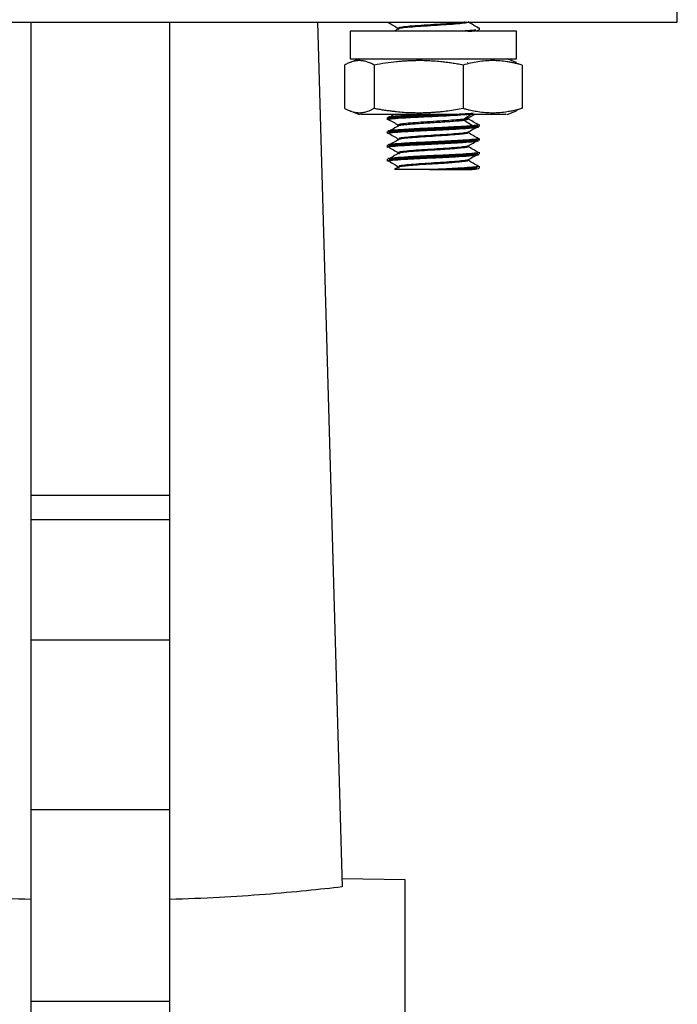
# Model space of a CAD drawing. Header units: millimetres. Extents: x -2663 to -856, y -563 to 1395.
# Tile 18 of 24: x -990 to -919, y 361 to 468. Entities that reach past the tile are written whole.
import ezdxf

# ---------------------------------------------------------------- set-up
doc = ezdxf.new("R2010")
doc.units = ezdxf.units.MM

msp = doc.modelspace()

# ---------------------------------------------------------------- linework, layer by layer
at = {"color": 7, "linetype": 'Continuous', "lineweight": 25}
for p, q in [((-918.86, 467.65), (-918.86, 483.65)), ((-1043.86, 467.65), (-918.86, 467.65)), ((-988.86, 416.36), (-988.86, 467.65)), ((-973.86, 416.36), (-973.86, 467.65)), ((-957.86, 467.65), (-955.18, 373.88)), ((-950.3, 467.65), (-950.3, 467.56)), ((-950.14, 467.62), (-950.1, 467.61)), ((-954.3, 466.65), (-954.3, 463.65)), ((-936.3, 466.65), (-954.3, 466.65)), ((-949.06, 466.92), (-949.53, 466.65)), ((-940.42, 467), (-940.52, 467.02)), ((-940.4, 467.05), (-940.39, 466.99)), ((-940.39, 466.77), (-940.39, 466.8)), ((-940.3, 466.81), (-940.3, 467.04)), ((-936.3, 463.65), (-936.3, 466.65)), ((-953.3, 463.65), (-954.33, 463.27)), ((-954.3, 463.65), (-936.3, 463.65)), ((-936.28, 463.27), (-937.3, 463.65)), ((-954.93, 462.99), (-954.93, 458.3)), ((-951.7, 462.99), (-951.7, 458.3)), ((-942.07, 462.99), (-942.07, 458.3)), ((-941.58, 463.28), (-941.58, 463.22)), ((-935.67, 462.99), (-936.31, 463.18)), ((-935.67, 462.99), (-935.67, 458.3)), ((-954.31, 458.01), (-953.3, 457.64)), ((-937.3, 457.64), (-936.3, 458.01)), ((-935.67, 458.3), (-936.31, 458.05)), ((-950.3, 457.29), (-950.3, 457.06)), ((-940.4, 456.54), (-940.39, 456.49)), ((-940.39, 456.27), (-940.39, 456.29)), ((-940.3, 456.31), (-940.3, 456.54)), ((-950.3, 455.79), (-950.3, 455.56)), ((-950.18, 455.62), (-950.11, 455.6)), ((-949.09, 454.98), (-949.03, 454.96)), ((-941.56, 455.68), (-941.57, 455.66)), ((-940.4, 455.04), (-940.39, 454.99)), ((-940.39, 454.77), (-940.39, 454.79)), ((-940.3, 454.81), (-940.3, 455.04)), ((-950.3, 454.29), (-950.3, 454.06)), ((-950.3, 452.79), (-950.3, 452.56)), ((-941.56, 452.66), (-941.52, 452.65)), ((-940.4, 453.54), (-940.39, 453.49)), ((-940.39, 453.27), (-940.4, 453.31)), ((-940.3, 453.31), (-940.3, 453.54)), ((-949.06, 451.92), (-949.5, 451.66)), ((-949.09, 451.99), (-949.03, 451.97)), ((-945.7, 451.65), (-941.45, 451.65)), ((-940.4, 452.04), (-940.39, 451.99)), ((-940.39, 451.77), (-940.33, 451.8)), ((-940.3, 451.81), (-940.3, 452.04)), ((-988.86, 416.36), (-973.86, 416.36)), ((-973.86, 413.7), (-988.86, 413.7)), ((-988.86, 400.69), (-988.86, 413.7)), ((-973.86, 400.69), (-973.86, 413.7)), ((-988.86, 400.69), (-973.86, 400.69)), ((-988.86, 382.28), (-988.86, 400.69)), ((-973.86, 382.28), (-973.86, 400.69)), ((-988.86, 382.28), (-973.86, 382.28)), ((-948.36, 374.65), (-955.21, 374.76)), ((-973.86, 361.47), (-988.86, 361.47))]:
    msp.add_line(p, q, dxfattribs=at)
at = {"color": 8, "linetype": 'Continuous', "lineweight": 25}
msp.add_line((-941.15, 457.65), (-941.95, 457.12), dxfattribs=at)
at = {"color": 7, "linetype": 'Continuous', "lineweight": 25, "flags": 128}
for points in [[(-941.95, 457.02), (-941.45, 456.7), (-940.96, 456.37)], [(-988.86, 413.7), (-988.86, 414.01), (-988.86, 414.47), (-988.86, 415.03), (-988.86, 415.67), (-988.86, 416.36)], [(-973.86, 413.7), (-973.86, 414.01), (-973.86, 414.47), (-973.86, 415.03), (-973.86, 415.67), (-973.86, 416.36)], [(-988.86, 361.47), (-988.86, 362.64), (-988.86, 364.11), (-988.86, 365.85), (-988.86, 367.81), (-988.86, 369.92), (-988.86, 372.12), (-988.86, 374.35), (-988.86, 376.55), (-988.86, 378.64), (-988.86, 380.57), (-988.86, 382.28)], [(-973.86, 361.47), (-973.86, 362.64), (-973.86, 364.11), (-973.86, 365.85), (-973.86, 367.81), (-973.86, 369.92), (-973.86, 372.12), (-973.86, 374.35), (-973.86, 376.55), (-973.86, 378.64), (-973.86, 380.57), (-973.86, 382.28)], [(-948.36, 359.8), (-948.36, 362.8), (-948.36, 365.47), (-948.36, 367.81), (-948.36, 369.81), (-948.36, 371.47), (-948.36, 372.79), (-948.36, 373.75), (-948.36, 374.37), (-948.36, 374.63), (-948.36, 374.65)], [(-988.86, 357.9), (-988.86, 361.47)], [(-973.86, 357.9), (-973.86, 361.47)]]:
    msp.add_lwpolyline(points, dxfattribs=at)
at = {"color": 7, "linetype": 'Continuous', "lineweight": 25}
for points, knots in [([(-950.2, 467.56), (-950.24, 467.58), (-950.3, 467.6), (-950.02, 467.63), (-949.9, 467.65)], [0, 0, 0, 0, 0.578203, 1, 1, 1, 1]), ([(-950.17, 467.61), (-949.99, 467.5), (-949.62, 467.28), (-949.25, 467.07), (-949.06, 466.96)], [0, 0, 0, 0, 0.500249, 1, 1, 1, 1]), ([(-941.61, 467.61), (-941.63, 467.59), (-941.7, 467.55), (-942.38, 467.47), (-943.49, 467.38), (-944.87, 467.29), (-946.3, 467.2), (-947.61, 467.11), (-948.58, 467.02), (-949.11, 466.94), (-949.05, 466.88), (-949.02, 466.86)], [0, 0, 0, 0, 0.065533, 0.184615, 0.303696, 0.422777, 0.541856, 0.660934, 0.780012, 0.899089, 1, 1, 1, 1]), ([(-941.84, 467.65), (-942.01, 467.62), (-942.39, 467.57), (-943.5, 467.48), (-944.87, 467.39), (-946.31, 467.3), (-947.61, 467.21), (-948.57, 467.12), (-949.11, 467.04), (-949.05, 466.99), (-949.02, 466.97)], [0, 0, 0, 0, 0.110042, 0.241438, 0.372832, 0.504225, 0.635617, 0.767009, 0.898399, 1, 1, 1, 1]), ([(-940.39, 467), (-940.58, 467.11), (-940.96, 467.33), (-941.34, 467.55), (-941.53, 467.66)], [0, 0, 0, 0, 0.5001876, 1, 1, 1, 1]), ([(-940.69, 466.79), (-940.95, 466.76), (-941.37, 466.71), (-942.24, 466.66), (-942.56, 466.65)], [0, 0, 0, 0, 0.620596, 1, 1, 1, 1]), ([(-941.51, 466.65), (-941.37, 466.65), (-940.76, 466.69), (-940.55, 466.73), (-940.39, 466.77)], [0, 0, 0, 0, 0.222273, 1, 1, 1, 1]), ([(-951.7, 462.99), (-951.77, 463.03), (-951.9, 463.1), (-952.11, 463.2), (-952.31, 463.28), (-952.58, 463.37), (-952.91, 463.45), (-953.31, 463.48), (-953.71, 463.45), (-954.11, 463.35), (-954.52, 463.2), (-954.79, 463.06), (-954.93, 462.99)], [0, 0, 0, 0, 0.065107, 0.128811, 0.191456, 0.253436, 0.377362, 0.500058, 0.622747, 0.746668, 0.871241, 1, 1, 1, 1]), ([(-946.88, 463.47), (-947.04, 463.47), (-947.36, 463.46), (-947.84, 463.45), (-948.32, 463.42), (-948.8, 463.39), (-949.52, 463.32), (-950.49, 463.2), (-951.29, 463.06), (-951.7, 462.99)], [0, 0, 0, 0, 0.099142, 0.1977, 0.296341, 0.395714, 0.496438, 0.74408, 1, 1, 1, 1]), ([(-942.07, 462.99), (-942.27, 463.03), (-942.68, 463.1), (-943.29, 463.2), (-943.89, 463.28), (-944.56, 463.35), (-945.29, 463.42), (-946.09, 463.46), (-946.62, 463.47), (-946.88, 463.47)], [0, 0, 0, 0, 0.129814, 0.256839, 0.38176, 0.505355, 0.671826, 0.83572, 1, 1, 1, 1]), ([(-935.67, 462.99), (-935.81, 463.03), (-936.08, 463.1), (-936.49, 463.2), (-936.89, 463.28), (-937.42, 463.37), (-938.08, 463.45), (-938.87, 463.48), (-939.66, 463.45), (-940.46, 463.35), (-941.26, 463.2), (-941.8, 463.06), (-942.07, 462.99)], [0, 0, 0, 0, 0.065107, 0.128811, 0.191456, 0.253436, 0.377362, 0.500058, 0.622747, 0.746668, 0.871241, 1, 1, 1, 1]), ([(-954.93, 458.3), (-954.87, 458.27), (-954.76, 458.21), (-954.59, 458.13), (-954.43, 458.06), (-954.27, 458), (-954.03, 457.92), (-953.71, 457.84), (-953.31, 457.81), (-952.91, 457.84), (-952.56, 457.93), (-952.25, 458.04), (-951.97, 458.15), (-951.79, 458.25), (-951.7, 458.3)], [0, 0, 0, 0, 0.053024, 0.104859, 0.155514, 0.205005, 0.253344, 0.378003, 0.499951, 0.621856, 0.746569, 0.827775, 0.912232, 1, 1, 1, 1]), ([(-951.7, 458.3), (-951.53, 458.27), (-951.2, 458.21), (-950.7, 458.13), (-950.22, 458.06), (-949.75, 458), (-949.17, 457.93), (-948.48, 457.87), (-947.68, 457.83), (-947.15, 457.83), (-946.88, 457.82)], [0, 0, 0, 0, 0.105351, 0.208361, 0.309053, 0.407452, 0.503585, 0.671535, 0.836944, 1, 1, 1, 1]), ([(-946.88, 457.82), (-946.73, 457.82), (-946.41, 457.83), (-945.94, 457.84), (-945.46, 457.87), (-944.97, 457.9), (-944.39, 457.95), (-943.7, 458.04), (-942.89, 458.15), (-942.35, 458.25), (-942.07, 458.3)], [0, 0, 0, 0, 0.097195, 0.195218, 0.29411, 0.393909, 0.494654, 0.656629, 0.825038, 1, 1, 1, 1]), ([(-942.07, 458.3), (-941.96, 458.27), (-941.73, 458.21), (-941.41, 458.13), (-941.08, 458.06), (-940.77, 458), (-940.29, 457.92), (-939.66, 457.84), (-938.87, 457.81), (-938.08, 457.84), (-937.38, 457.93), (-936.76, 458.04), (-936.22, 458.15), (-935.86, 458.25), (-935.67, 458.3)], [0, 0, 0, 0, 0.053024, 0.104859, 0.155514, 0.205005, 0.253344, 0.378003, 0.499951, 0.621856, 0.746569, 0.827775, 0.912232, 1, 1, 1, 1]), ([(-953.15, 457.65), (-953.17, 457.65), (-953.25, 457.65), (-952.04, 457.65), (-949.82, 457.65), (-947.8, 457.65), (-946.79, 457.65)], [0, 0, 0, 0, 0.148391, 0.432261, 0.716131, 1, 1, 1, 1]), ([(-940.98, 457.76), (-941.32, 457.73), (-942.01, 457.67), (-943.66, 457.58), (-945.49, 457.49), (-947.3, 457.4), (-948.85, 457.31), (-949.84, 457.22), (-950.28, 457.16), (-950.17, 457.13), (-950.16, 457.13)], [0, 0, 0, 0, 0.1410397, 0.2820798, 0.423121, 0.5641631, 0.705206, 0.8462493, 0.9872926, 1, 1, 1, 1]), ([(-950.22, 457.06), (-950.24, 457.07), (-950.29, 457.12), (-949.7, 457.19), (-948.57, 457.27), (-946.99, 457.35), (-945.21, 457.44), (-943.44, 457.52), (-941.87, 457.61), (-941.21, 457.67), (-940.88, 457.69)], [0, 0, 0, 0, 0.063151, 0.196987, 0.330822, 0.464658, 0.598493, 0.732329, 0.866164, 1, 1, 1, 1]), ([(-945.7, 457.65), (-945.88, 457.64), (-946.71, 457.6), (-948.12, 457.53), (-949.52, 457.43), (-950.27, 457.35), (-950.22, 457.31), (-950.2, 457.29)], [0, 0, 0, 0, 0.072345, 0.335685, 0.599024, 0.862364, 1, 1, 1, 1]), ([(-949.53, 457.65), (-949.57, 457.63), (-949.79, 457.5), (-950.01, 457.37), (-950.2, 457.26)], [0, 0, 0, 0, 0.153008, 1, 1, 1, 1]), ([(-950.18, 457.11), (-949.99, 457), (-949.62, 456.79), (-949.25, 456.57), (-949.06, 456.46)], [0, 0, 0, 0, 0.5002057, 1, 1, 1, 1]), ([(-950.05, 457.29), (-949.89, 457.32), (-949.55, 457.38), (-948.22, 457.47), (-946.5, 457.56), (-945.27, 457.62), (-944.67, 457.65)], [0, 0, 0, 0, 0.229126, 0.492413, 0.755701, 1, 1, 1, 1]), ([(-949.04, 456.35), (-949.05, 456.35), (-949.07, 456.36), (-949.08, 456.38), (-949.09, 456.4), (-949.07, 456.42), (-949, 456.44), (-948.85, 456.48), (-948.56, 456.52), (-948.17, 456.56), (-947.68, 456.6), (-947.13, 456.64), (-946.51, 456.69), (-945.86, 456.73), (-945.19, 456.77), (-944.53, 456.81), (-943.96, 456.85), (-943.36, 456.89), (-942.98, 456.92), (-942.73, 456.94), (-942.67, 456.95), (-942.59, 456.95), (-942.49, 456.96), (-942.37, 456.98), (-942.23, 456.99), (-942.09, 457), (-942, 457.02), (-941.95, 457.02)], [0, 0, 0, 0, 0.017033, 0.037887, 0.062553, 0.099702, 0.125102, 0.187591, 0.250074, 0.312556, 0.375044, 0.437534, 0.500017, 0.562499, 0.624987, 0.687477, 0.749961, 0.79157, 0.874867, 0.878672, 0.885856, 0.896418, 0.910358, 0.92768, 0.948389, 0.972493, 1, 1, 1, 1]), ([(-941.95, 457.12), (-942.21, 457.1), (-942.71, 457.04), (-943.92, 456.95), (-945.27, 456.87), (-946.63, 456.78), (-947.82, 456.7), (-948.68, 456.61), (-949.12, 456.53), (-949.05, 456.49), (-949.02, 456.47)], [0, 0, 0, 0, 0.130273, 0.260548, 0.390824, 0.5211, 0.651375, 0.781647, 0.911917, 1, 1, 1, 1]), ([(-946.79, 457.65), (-945.74, 457.65), (-943.64, 457.65), (-940.67, 457.65), (-938.48, 457.65), (-937.32, 457.65), (-937.42, 457.65), (-937.45, 457.65)], [0, 0, 0, 0, 0.223351, 0.446702, 0.670053, 0.893404, 1, 1, 1, 1]), ([(-941.95, 457.02), (-941.97, 457.03), (-941.98, 457.05), (-941.98, 457.09), (-941.97, 457.12), (-941.95, 457.13)], [0, 0, 0, 0, 0.5, 0.5, 1, 1, 1, 1]), ([(-941.6, 457.27), (-941.56, 457.25), (-941.45, 457.2), (-941.76, 457.15), (-941.95, 457.12)], [0, 0, 0, 0, 0.395765, 1, 1, 1, 1]), ([(-941.61, 457.18), (-941.56, 457.16), (-941.44, 457.1), (-941.76, 457.05), (-941.95, 457.02)], [0, 0, 0, 0, 0.423173, 1, 1, 1, 1]), ([(-940.43, 456.52), (-940.62, 456.63), (-941, 456.85), (-941.37, 457.07), (-941.56, 457.18)], [0, 0, 0, 0, 0.500072, 1, 1, 1, 1]), ([(-941.52, 457.25), (-941.34, 457.35), (-941.11, 457.49), (-940.89, 457.62), (-940.84, 457.64)], [0, 0, 0, 0, 0.810973, 1, 1, 1, 1]), ([(-940.88, 456.42), (-941.21, 456.39), (-941.87, 456.34), (-943.44, 456.25), (-945.21, 456.17), (-946.99, 456.08), (-948.57, 456), (-949.69, 455.91), (-950.26, 455.85), (-950.23, 455.82), (-950.23, 455.81)], [0, 0, 0, 0, 0.137934, 0.275868, 0.413802, 0.551736, 0.68967, 0.827603, 0.965537, 1, 1, 1, 1]), ([(-950.2, 455.56), (-950.22, 455.58), (-950.26, 455.63), (-949.51, 455.7), (-948.12, 455.8), (-946.26, 455.89), (-944.25, 455.98), (-942.42, 456.08), (-940.98, 456.17), (-940.58, 456.23), (-940.39, 456.27)], [0, 0, 0, 0, 0.064423, 0.198077, 0.331731, 0.465385, 0.599039, 0.732692, 0.866346, 1, 1, 1, 1]), ([(-949.05, 456.42), (-949.24, 456.31), (-949.61, 456.1), (-949.98, 455.89), (-950.15, 455.78)], [0, 0, 0, 0, 0.521618, 1, 1, 1, 1]), ([(-950.15, 455.76), (-950.15, 455.77), (-950.15, 455.8), (-949.68, 455.85), (-948.79, 455.93), (-947.53, 456), (-946.07, 456.08), (-944.7, 456.14), (-943.72, 456.19), (-942.79, 456.24), (-941.88, 456.3), (-941.24, 456.34), (-941, 456.37), (-940.96, 456.37)], [0, 0, 0, 0, 0.032542, 0.15341, 0.274274, 0.395142, 0.516006, 0.636875, 0.715845, 0.758061, 0.878927, 0.979375, 1, 1, 1, 1]), ([(-940.5, 456.36), (-940.49, 456.35), (-940.46, 456.31), (-941.1, 456.24), (-942.32, 456.15), (-944.01, 456.06), (-945.86, 455.97), (-947.64, 455.88), (-949.08, 455.79), (-950.02, 455.71), (-950.11, 455.65), (-950.15, 455.63)], [0, 0, 0, 0, 0.034752, 0.1574913, 0.28023, 0.4029686, 0.5257071, 0.648446, 0.7711851, 0.8939249, 1, 1, 1, 1]), ([(-941.54, 455.71), (-941.35, 455.82), (-940.98, 456.04), (-940.61, 456.25), (-940.42, 456.36)], [0, 0, 0, 0, 0.499755, 1, 1, 1, 1]), ([(-940.88, 456.42), (-940.88, 456.4), (-940.9, 456.36), (-940.94, 456.36), (-940.96, 456.37)], [0.0011461, 0.0011461, 0.0011461, 0.0011461, 0.501146, 1, 1, 1, 1]), ([(-950.2, 454.06), (-950.22, 454.08), (-950.27, 454.12), (-949.52, 454.2), (-948.12, 454.3), (-946.26, 454.39), (-944.25, 454.48), (-942.42, 454.58), (-940.98, 454.67), (-940.58, 454.73), (-940.39, 454.77)], [0, 0, 0, 0, 0.069514, 0.202441, 0.335367, 0.468294, 0.60122, 0.734147, 0.867073, 1, 1, 1, 1]), ([(-940.39, 454.99), (-940.58, 454.96), (-940.98, 454.9), (-942.42, 454.81), (-944.25, 454.71), (-946.25, 454.62), (-948.12, 454.53), (-949.51, 454.43), (-950.24, 454.36), (-950.21, 454.32), (-950.2, 454.31)], [0, 0, 0, 0, 0.136646, 0.273292, 0.4099381, 0.5465841, 0.6832301, 0.8198761, 0.9565221, 1, 1, 1, 1]), ([(-950.18, 455.61), (-949.99, 455.5), (-949.62, 455.28), (-949.24, 455.07), (-949.06, 454.96)], [0, 0, 0, 0, 0.500258, 1, 1, 1, 1]), ([(-950.15, 454.26), (-950.14, 454.27), (-950.12, 454.29), (-949.91, 454.32), (-949.47, 454.38), (-948.43, 454.45), (-947.1, 454.53), (-945.6, 454.6), (-944.13, 454.67), (-943.18, 454.72), (-942.31, 454.77), (-941.54, 454.82), (-941, 454.87), (-940.79, 454.89), (-940.76, 454.9), (-940.74, 454.9), (-940.68, 454.91), (-940.53, 454.93), (-940.38, 454.95), (-940.41, 454.97), (-940.41, 454.97)], [0, 0, 0, 0, 0.048735, 0.060297, 0.164442, 0.268587, 0.37273, 0.476876, 0.581017, 0.673043, 0.685296, 0.78944, 0.878574, 0.892003, 0.89374, 0.897136, 0.903294, 0.923889, 0.998158, 1, 1, 1, 1]), ([(-949.05, 454.92), (-949.24, 454.81), (-949.6, 454.6), (-949.96, 454.4), (-950.12, 454.3)], [0, 0, 0, 0, 0.536316, 1, 1, 1, 1]), ([(-940.58, 454.81), (-940.8, 454.78), (-941.25, 454.72), (-942.65, 454.63), (-944.37, 454.54), (-946.23, 454.46), (-947.97, 454.37), (-949.31, 454.28), (-950.1, 454.2), (-950.11, 454.15), (-950.12, 454.12)], [0, 0, 0, 0, 0.129768, 0.259536, 0.389302, 0.519068, 0.648832, 0.778596, 0.908358, 1, 1, 1, 1]), ([(-941.58, 455.61), (-941.58, 455.6), (-941.57, 455.57), (-942.01, 455.51), (-942.86, 455.43), (-944.06, 455.34), (-945.4, 455.26), (-946.72, 455.17), (-947.88, 455.09), (-948.71, 455.01), (-949.13, 454.92), (-949.06, 454.87), (-949.03, 454.85)], [0, 0, 0, 0, 0.017758, 0.128155, 0.23855, 0.348946, 0.459342, 0.569738, 0.680134, 0.79053, 0.900927, 1, 1, 1, 1]), ([(-941.59, 455.72), (-941.61, 455.7), (-941.65, 455.66), (-942.25, 455.58), (-943.26, 455.5), (-944.55, 455.41), (-945.93, 455.33), (-947.23, 455.24), (-948.27, 455.15), (-948.9, 455.08), (-948.97, 455.04), (-949, 455.02)], [0, 0, 0, 0, 0.068881, 0.191896, 0.31491, 0.437921, 0.56093, 0.683939, 0.806947, 0.929956, 1, 1, 1, 1]), ([(-941.55, 454.21), (-941.36, 454.32), (-940.99, 454.53), (-940.61, 454.75), (-940.43, 454.86)], [0, 0, 0, 0, 0.49976, 1, 1, 1, 1]), ([(-940.4, 455), (-940.59, 455.11), (-940.97, 455.34), (-941.35, 455.56), (-941.54, 455.67)], [0, 0, 0, 0, 0.500239, 1, 1, 1, 1]), ([(-950.17, 454.11), (-949.99, 454), (-949.61, 453.78), (-949.24, 453.57), (-949.05, 453.46)], [0, 0, 0, 0, 0.500198, 1, 1, 1, 1]), ([(-941.6, 454.27), (-941.56, 454.25), (-941.46, 454.2), (-941.86, 454.13), (-942.68, 454.04), (-943.86, 453.96), (-945.21, 453.87), (-946.57, 453.79), (-947.77, 453.7), (-948.65, 453.61), (-949.12, 453.53), (-949.05, 453.48), (-949.02, 453.46)], [0, 0, 0, 0, 0.0704638, 0.1763556, 0.2822473, 0.3881397, 0.4940339, 0.59993, 0.705828, 0.8117277, 0.9176277, 1, 1, 1, 1]), ([(-941.59, 454.11), (-941.59, 454.1), (-941.59, 454.09), (-941.62, 454.08), (-941.63, 454.08), (-941.63, 454.08), (-941.66, 454.07), (-941.79, 454.04), (-942.14, 454), (-942.67, 453.95), (-943.15, 453.91), (-943.59, 453.87), (-944.05, 453.84), (-944.46, 453.82), (-944.89, 453.79), (-945.74, 453.74), (-946.91, 453.66), (-948.03, 453.58), (-948.79, 453.49), (-949.15, 453.42), (-949.04, 453.38), (-949, 453.36)], [0, 0, 0, 0, 0.036539, 0.036823, 0.037314, 0.038924, 0.044646, 0.066099, 0.148726, 0.241767, 0.260823, 0.302577, 0.373074, 0.385601, 0.408497, 0.485328, 0.597182, 0.709037, 0.82089, 0.932745, 1, 1, 1, 1]), ([(-940.39, 453.5), (-940.58, 453.61), (-940.97, 453.84), (-941.35, 454.06), (-941.54, 454.17)], [0, 0, 0, 0, 0.500249, 1, 1, 1, 1]), ([(-950.2, 452.56), (-950.22, 452.58), (-950.27, 452.62), (-949.52, 452.7), (-948.12, 452.8), (-946.26, 452.89), (-944.25, 452.98), (-942.42, 453.08), (-940.98, 453.17), (-940.58, 453.23), (-940.39, 453.27)], [0, 0, 0, 0, 0.0694, 0.202343, 0.335286, 0.468229, 0.601171, 0.734114, 0.867057, 1, 1, 1, 1]), ([(-940.39, 453.49), (-940.58, 453.46), (-940.98, 453.4), (-942.42, 453.31), (-944.25, 453.21), (-946.25, 453.12), (-948.12, 453.03), (-949.51, 452.93), (-950.24, 452.86), (-950.21, 452.82), (-950.2, 452.81)], [0, 0, 0, 0, 0.136611, 0.273221, 0.409832, 0.546443, 0.683054, 0.819664, 0.956275, 1, 1, 1, 1]), ([(-940.5, 453.36), (-940.54, 453.34), (-940.62, 453.29), (-941.53, 453.21), (-942.96, 453.12), (-944.74, 453.03), (-946.6, 452.94), (-948.28, 452.85), (-949.52, 452.76), (-950.17, 452.68), (-950.12, 452.64), (-950.1, 452.63)], [0, 0, 0, 0, 0.083776, 0.205932, 0.328088, 0.450246, 0.572404, 0.694564, 0.816724, 0.938885, 1, 1, 1, 1]), ([(-949.06, 453.42), (-949.25, 453.31), (-949.6, 453.1), (-949.95, 452.9), (-950.1, 452.81)], [0, 0, 0, 0, 0.549136, 1, 1, 1, 1]), ([(-950.05, 452.8), (-950, 452.81), (-949.85, 452.84), (-949.52, 452.87), (-949.23, 452.89), (-948.84, 452.92), (-948.46, 452.95), (-948.04, 452.97), (-948.01, 452.98), (-948, 452.98), (-947.97, 452.98), (-947.86, 452.98), (-947.44, 453.01), (-946.52, 453.05), (-945.13, 453.12), (-943.62, 453.2), (-942.19, 453.27), (-941.32, 453.34), (-940.83, 453.38), (-940.67, 453.4), (-940.59, 453.42), (-940.55, 453.43), (-940.5, 453.43), (-940.49, 453.44), (-940.48, 453.44)], [0, 0, 0, 0, 0.040926, 0.123574, 0.152454, 0.15574, 0.263326, 0.270362, 0.27063, 0.271113, 0.272722, 0.278512, 0.300376, 0.385186, 0.499726, 0.614271, 0.728811, 0.862312, 0.90057, 0.95801, 0.96151, 0.968121, 0.990669, 1, 1, 1, 1]), ([(-941.59, 452.72), (-941.6, 452.7), (-941.64, 452.66), (-942.22, 452.59), (-943.21, 452.5), (-944.49, 452.42), (-945.87, 452.33), (-947.18, 452.24), (-948.23, 452.16), (-948.89, 452.08), (-948.97, 452.04), (-949, 452.02)], [0, 0, 0, 0, 0.061946, 0.185137, 0.30833, 0.431523, 0.554715, 0.677905, 0.801093, 0.924278, 1, 1, 1, 1]), ([(-940.4, 452), (-940.59, 452.12), (-940.97, 452.34), (-941.36, 452.56), (-941.55, 452.67)], [0, 0, 0, 0, 0.500255, 1, 1, 1, 1]), ([(-941.54, 452.71), (-941.35, 452.82), (-940.98, 453.04), (-940.61, 453.25), (-940.42, 453.36)], [0, 0, 0, 0, 0.499829, 1, 1, 1, 1]), ([(-940.42, 453.52), (-940.41, 453.51), (-940.4, 453.51), (-940.39, 453.5), (-940.39, 453.49), (-940.39, 453.49)], [0, 0, 0, 0, 0.426642, 0.759966, 1, 1, 1, 1]), ([(-950.18, 452.61), (-950, 452.5), (-949.62, 452.29), (-949.25, 452.07), (-949.06, 451.96)], [0, 0, 0, 0, 0.500213, 1, 1, 1, 1]), ([(-944.67, 451.65), (-945.21, 451.65), (-946.28, 451.65), (-947.72, 451.65), (-948.81, 451.65), (-949.45, 451.65), (-949.48, 451.65), (-949.49, 451.65)], [0, 0, 0, 0, 0.2176792, 0.4310582, 0.6392514, 0.8424839, 1, 1, 1, 1]), ([(-941.6, 452.61), (-941.62, 452.59), (-941.66, 452.56), (-941.99, 452.52), (-942.51, 452.46), (-942.88, 452.43), (-943.25, 452.4), (-943.25, 452.4), (-943.27, 452.4), (-943.31, 452.4), (-943.5, 452.38), (-943.88, 452.35), (-944.65, 452.3), (-945.33, 452.26), (-946.21, 452.21), (-947.02, 452.15), (-947.75, 452.1), (-948.36, 452.04), (-948.85, 451.98), (-949.06, 451.93), (-949.08, 451.9), (-949.09, 451.9), (-949.09, 451.88), (-949.04, 451.87), (-949, 451.86)], [0, 0, 0, 0, 0.051722, 0.152022, 0.163802, 0.275724, 0.27587, 0.27612, 0.276932, 0.279802, 0.29053, 0.331946, 0.38812, 0.493414, 0.500139, 0.612061, 0.704396, 0.724236, 0.836158, 0.933269, 0.944049, 0.947837, 0.948282, 1, 1, 1, 1]), ([(-940.39, 451.99), (-940.5, 451.97), (-940.73, 451.94), (-941.37, 451.88), (-941.78, 451.85), (-942.75, 451.79), (-943.3, 451.76), (-944.47, 451.7), (-945.09, 451.67), (-945.7, 451.65)], [0, 0, 0, 0, 0.25, 0.25, 0.5, 0.5, 0.75, 0.75, 1, 1, 1, 1]), ([(-940.49, 451.94), (-940.5, 451.94), (-940.53, 451.93), (-940.59, 451.92), (-940.71, 451.9), (-940.85, 451.88), (-941.07, 451.86), (-941.41, 451.83), (-941.91, 451.79), (-942.53, 451.76), (-943.09, 451.72), (-943.59, 451.7), (-943.96, 451.68), (-944.32, 451.66), (-944.56, 451.65), (-944.67, 451.64)], [0, 0, 0, 0, 0.0254594, 0.0671416, 0.1250714, 0.1998784, 0.2501123, 0.3578208, 0.4999922, 0.6159064, 0.7499238, 0.8181012, 0.8825291, 0.9431715, 1, 1, 1, 1]), ([(-940.57, 451.82), (-940.6, 451.81), (-940.71, 451.79), (-941.1, 451.74), (-941.71, 451.7), (-942.24, 451.66), (-942.51, 451.65)], [0, 0, 0, 0, 0.1428589, 0.4285727, 0.714266, 1, 1, 1, 1]), ([(-940.85, 451.65), (-940.84, 451.65), (-940.82, 451.65), (-941.33, 451.65), (-942.01, 451.65), (-942.46, 451.65), (-942.51, 451.65)], [0, 0, 0, 0, 0.201017, 0.568775, 0.948541, 1, 1, 1, 1]), ([(-940.42, 452.01), (-940.42, 452.01), (-940.41, 452.02), (-940.44, 452.02), (-940.46, 452.03)], [0, 0, 0, 0, 0.208712, 1, 1, 1, 1]), ([(-988.86, 372.53), (-990.71, 372.57), (-992.49, 372.64), (-995.93, 372.83), (-997.59, 372.94), (-1000.79, 373.19), (-1002.29, 373.33), (-1005.07, 373.61), (-1006.36, 373.75), (-1007.54, 373.88)], [0, 0, 0, 0, 0.25, 0.25, 0.5, 0.5, 0.75, 0.75, 1, 1, 1, 1]), ([(-955.18, 373.88), (-956.37, 373.75), (-957.66, 373.61), (-960.44, 373.33), (-961.93, 373.19), (-965.13, 372.94), (-966.79, 372.83), (-970.24, 372.64), (-972.02, 372.57), (-973.86, 372.53)], [0, 0, 0, 0, 0.25, 0.25, 0.5, 0.5, 0.75, 0.75, 1, 1, 1, 1])]:
    msp.add_open_spline(points, degree=3, knots=knots, dxfattribs=at)
for points in [[(-940.47, 456.44), (-940.56, 456.42), (-940.73, 456.4), (-940.96, 456.37)], [(-940.39, 456.49), (-940.48, 456.47), (-940.65, 456.45), (-940.88, 456.42)], [(-941.45, 451.65), (-940.91, 451.69), (-940.54, 451.73), (-940.39, 451.77)]]:
    msp.add_open_spline(points, degree=3, dxfattribs=at)

doc.saveas('drawing.dxf')
